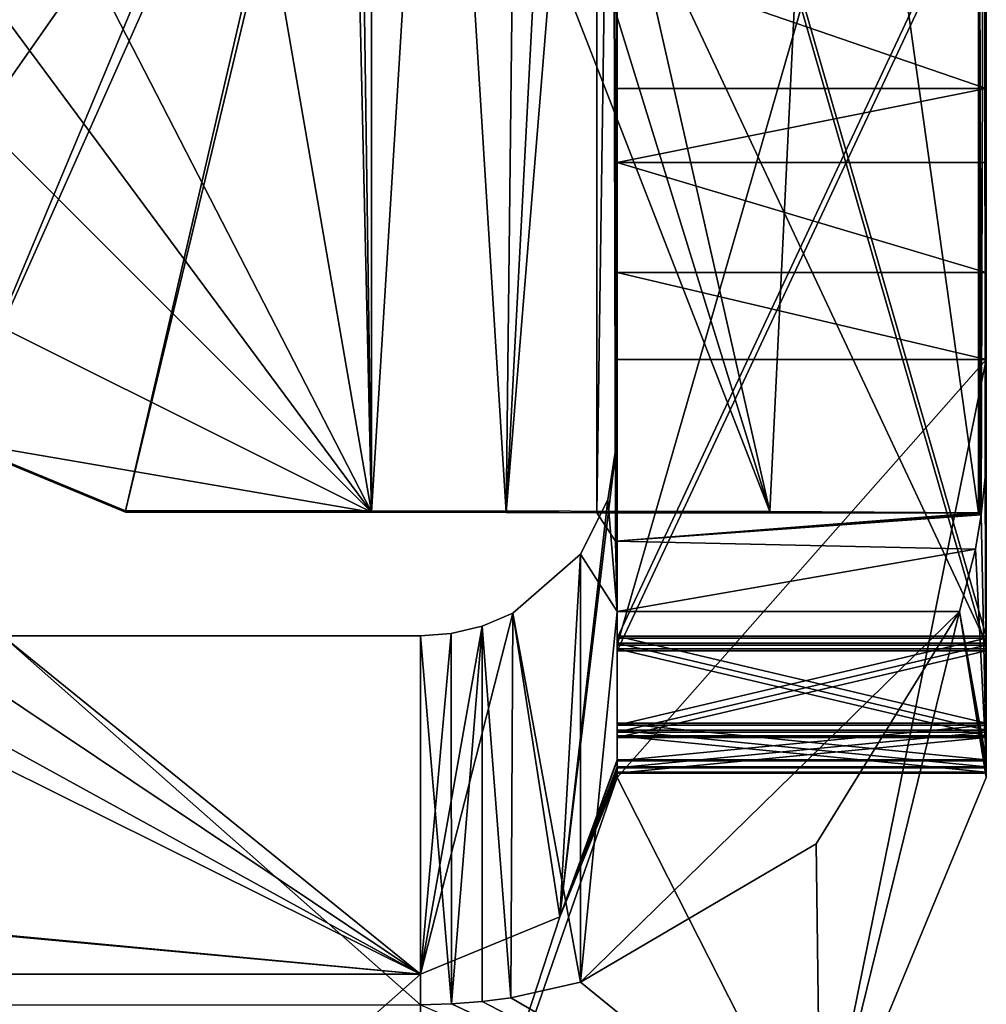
# Model space of a CAD drawing. Header units: millimetres. Extents: x -253 to 253, y -26 to 186.
# Tile 74 of 86: x 245.07 to 249, y -3.72 to 0.29. Entities that reach past the tile are written whole.
import ezdxf

# ---------------------------------------------------------------- set-up
doc = ezdxf.new("R2010")
doc.units = ezdxf.units.MM
doc.header["$LTSCALE"] = 52.148148
for name, color, linetype in [('1026', 7, 'CONTINUOUS'), ('1027', 7, 'CONTINUOUS'), ('1028', 7, 'CONTINUOUS'), ('1029', 7, 'CONTINUOUS'), ('1030', 7, 'CONTINUOUS'), ('1033', 7, 'CONTINUOUS'), ('1037', 7, 'CONTINUOUS'), ('726', 7, 'CONTINUOUS'), ('727', 7, 'CONTINUOUS'), ('728', 7, 'CONTINUOUS'), ('729', 7, 'CONTINUOUS'), ('730', 7, 'CONTINUOUS'), ('731', 7, 'CONTINUOUS'), ('732', 7, 'CONTINUOUS'), ('733', 7, 'CONTINUOUS'), ('734', 7, 'CONTINUOUS'), ('738', 7, 'CONTINUOUS'), ('739', 7, 'CONTINUOUS'), ('740', 7, 'CONTINUOUS'), ('741', 7, 'CONTINUOUS'), ('742', 7, 'CONTINUOUS'), ('892', 7, 'CONTINUOUS'), ('928', 7, 'CONTINUOUS'), ('930', 7, 'CONTINUOUS'), ('931', 7, 'CONTINUOUS'), ('933', 7, 'CONTINUOUS'), ('934', 7, 'CONTINUOUS'), ('935', 7, 'CONTINUOUS'), ('936', 7, 'CONTINUOUS'), ('937', 7, 'CONTINUOUS'), ('939', 7, 'CONTINUOUS'), ('940', 7, 'CONTINUOUS'), ('941', 7, 'CONTINUOUS'), ('942', 7, 'CONTINUOUS'), ('943', 7, 'CONTINUOUS'), ('944', 7, 'CONTINUOUS'), ('946', 7, 'CONTINUOUS'), ('948', 7, 'CONTINUOUS'), ('950', 7, 'CONTINUOUS'), ('952', 7, 'CONTINUOUS')]:
    doc.layers.add(name, color=color, linetype=linetype)

msp = doc.modelspace()

# ---------------------------------------------------------------- linework, layer by layer
at = {"layer": '1026', "linetype": 'Continuous'}
for points in [[(247.4165, -1.7179, -19.3992), (247.4927, -1.8331, -19.6784), (248.9678, -1.7179, -19.3992), (247.4165, -1.7179, -19.3992)], [(247.4927, -1.8331, -19.6784), (248.9739, -1.72, -19.4389), (248.9678, -1.7179, -19.3992), (247.4927, -1.8331, -19.6784)], [(247.4927, -1.8331, -19.6784), (248.9793, -1.7261, -19.4781), (248.9739, -1.72, -19.4389), (247.4927, -1.8331, -19.6784)], [(248.9563, -1.8651, -19.7076), (248.9793, -1.7261, -19.4781), (247.4927, -1.8331, -19.6784), (248.9563, -1.8651, -19.7076)], [(248.9563, -1.8651, -19.7076), (247.4927, -1.8331, -19.6784), (247.5, -2.1195, -19.7975), (248.9563, -1.8651, -19.7076)], [(248.8909, -2.1195, -19.7975), (248.9563, -1.8651, -19.7076), (247.5, -2.1195, -19.7975), (248.8909, -2.1195, -19.7975)]]:
    msp.add_3dface(points, dxfattribs=at)
at = {"layer": '1027', "linetype": 'Continuous'}
for points in [[(247.5, -1.4195, -19.8004), (247.4616, -1.6644, -19.7994), (247.5, -2.1195, -19.7975), (247.5, -1.4195, -19.8004)], [(247.4616, -1.6644, -19.7994), (247.3501, -1.8858, -19.7985), (247.5, -2.1195, -19.7975), (247.4616, -1.6644, -19.7994)], [(247.3501, -1.8858, -19.7985), (247.35, -3.6257, -19.7914), (247.5, -2.1195, -19.7975), (247.3501, -1.8858, -19.7985)], [(247.35, -3.6257, -19.7914), (248.3077, -3.0642, -19.7937), (248.8909, -2.1195, -19.7975), (247.35, -3.6257, -19.7914)], [(247.35, -3.6257, -19.7914), (248.8909, -2.1195, -19.7975), (247.5, -2.1195, -19.7975), (247.35, -3.6257, -19.7914)]]:
    msp.add_3dface(points, dxfattribs=at)
at = {"layer": '1028', "linetype": 'Continuous'}
for points in [[(247.35, -3.6257, -19.7914), (247.3501, -1.8858, -19.7985), (247.075, -2.1257, -19.688), (247.35, -3.6257, -19.7914)], [(246.95, -2.178, -19.3973), (247.0675, -3.6895, -19.6743), (247.075, -2.1257, -19.688), (246.95, -2.178, -19.3973)], [(247.0675, -3.6895, -19.6743), (247.35, -3.6257, -19.7914), (247.075, -2.1257, -19.688), (247.0675, -3.6895, -19.6743)], [(246.95, -3.7042, -19.3911), (247.0675, -3.6895, -19.6743), (246.95, -2.178, -19.3973), (246.95, -3.7042, -19.3911)]]:
    msp.add_3dface(points, dxfattribs=at)
at = {"layer": '1029', "linetype": 'Continuous'}
for points in [[(246.5, -1.7154, -18.7992), (246.5, -1.7094, -17.2992), (245.5, -1.7094, -17.2992), (246.5, -1.7154, -18.7992)], [(245.5, -1.7154, -18.7992), (246.5, -1.7154, -18.7992), (245.5, -1.7094, -17.2992), (245.5, -1.7154, -18.7992)], [(246.5, -1.7154, -18.7992), (247.0477, -1.7161, -18.9625), (246.5, -1.7094, -17.2992), (246.5, -1.7154, -18.7992)], [(247.0477, -1.7161, -18.9625), (247.4165, -1.7179, -19.3992), (246.5, -1.7094, -17.2992), (247.0477, -1.7161, -18.9625)], [(247.4165, -1.7179, -19.3992), (248.1202, -1.7118, -17.8953), (246.5, -1.7094, -17.2992), (247.4165, -1.7179, -19.3992)], [(247.4165, -1.7179, -19.3992), (248.9678, -1.7179, -19.3992), (248.1202, -1.7118, -17.8953), (247.4165, -1.7179, -19.3992)]]:
    msp.add_3dface(points, dxfattribs=at)
at = {"layer": '1030', "linetype": 'Continuous'}
for points in [[(246.5, 2.4451, -18.8161), (246.5, -1.7154, -18.7992), (246.4444, 2.3299, -18.8156), (246.5, 2.4451, -18.8161)], [(246.4444, 2.3299, -18.8156), (246.5, -1.7154, -18.7992), (246.4107, 2.2066, -18.8151), (246.4444, 2.3299, -18.8156)], [(246.4107, 2.2066, -18.8151), (246.5, -1.7154, -18.7992), (245.9653, 1.3794, -18.8117), (246.4107, 2.2066, -18.8151)], [(245.9653, 1.3794, -18.8117), (246.5, -1.7154, -18.7992), (245.1153, 0.9794, -18.8101), (245.9653, 1.3794, -18.8117)], [(245.1153, 0.9794, -18.8101), (246.5, -1.7154, -18.7992), (244.6759, 0.7486, -18.8092), (245.1153, 0.9794, -18.8101)], [(244.6759, 0.7486, -18.8092), (246.5, -1.7154, -18.7992), (244.5, 0.2845, -18.8073), (244.6759, 0.7486, -18.8092)], [(244.5, 0.2845, -18.8073), (246.5, -1.7154, -18.7992), (244.5, -0.7155, -18.8032), (244.5, 0.2845, -18.8073)], [(244.5, -0.7155, -18.8032), (246.5, -1.7154, -18.7992), (244.7929, -1.4226, -18.8004), (244.5, -0.7155, -18.8032)], [(246.5, -1.7154, -18.7992), (245.5, -1.7154, -18.7992), (244.7929, -1.4226, -18.8004), (246.5, -1.7154, -18.7992)]]:
    msp.add_3dface(points, dxfattribs=at)
at = {"layer": '1033', "linetype": 'Continuous'}
for points in [[(246.5, -1.7094, -17.2992), (246.5, 2.4512, -17.3161), (245.5, -1.7094, -17.2992), (246.5, -1.7094, -17.2992)], [(245.5, -1.7094, -17.2992), (246.5, 2.4512, -17.3161), (246.4107, 2.2127, -17.3151), (245.5, -1.7094, -17.2992)], [(245.5, -1.7094, -17.2992), (246.4107, 2.2127, -17.3151), (244.7929, -1.4165, -17.3004), (245.5, -1.7094, -17.2992)], [(246.4107, 2.2127, -17.3151), (245.9653, 1.3855, -17.3118), (244.7929, -1.4165, -17.3004), (246.4107, 2.2127, -17.3151)], [(245.9653, 1.3855, -17.3118), (244.5, 0.2906, -17.3073), (244.5, -0.7094, -17.3032), (245.9653, 1.3855, -17.3118)], [(244.7929, -1.4165, -17.3004), (245.9653, 1.3855, -17.3118), (244.5, -0.7094, -17.3032), (244.7929, -1.4165, -17.3004)]]:
    msp.add_3dface(points, dxfattribs=at)
at = {"layer": '1037', "linetype": 'Continuous'}
for points in [[(245.5, -1.7154, -18.7992), (245.5, -1.7094, -17.2992), (244.7929, -1.4165, -17.3004), (245.5, -1.7154, -18.7992)], [(244.7929, -1.4226, -18.8004), (245.5, -1.7154, -18.7992), (244.7929, -1.4165, -17.3004), (244.7929, -1.4226, -18.8004)]]:
    msp.add_3dface(points, dxfattribs=at)
at = {"layer": '726', "linetype": 'Continuous'}
for points in [[(249, -1.0942, -358.2045), (248.3263, -4.4205, -358.191), (247.5, -2.7942, -358.1976), (249, -1.0942, -358.2045)], [(247.5, -1.0942, -358.2045), (249, -1.0942, -358.2045), (247.5, -2.7942, -358.1976), (247.5, -1.0942, -358.2045)], [(249, -2.7942, -358.1976), (248.3263, -4.4205, -358.191), (249, -1.0942, -358.2045), (249, -2.7942, -358.1976)], [(248.3263, -4.4205, -358.191), (246.7, -5.0942, -358.1882), (247.5, -2.7942, -358.1976), (248.3263, -4.4205, -358.191)], [(247.5, -2.7942, -358.1976), (246.7, -5.0942, -358.1882), (247.2657, -3.3599, -358.1953), (247.5, -2.7942, -358.1976)], [(247.2657, -3.3599, -358.1953), (246.7, -5.0942, -358.1882), (246.7, -3.5942, -358.1943), (247.2657, -3.3599, -358.1953)], [(246.7, -5.0942, -358.1882), (245, -5.0942, -358.1882), (246.7, -3.5942, -358.1943), (246.7, -5.0942, -358.1882)], [(245, -5.0942, -358.1882), (245, -3.5942, -358.1943), (246.7, -3.5942, -358.1943), (245, -5.0942, -358.1882)]]:
    msp.add_3dface(points, dxfattribs=at)
at = {"layer": '727', "linetype": 'Continuous'}
for points in [[(249, -1.4195, -19.8004), (248.9948, -1.5733, -19.6387), (249, -2.7215, -340.2977), (249, -1.4195, -19.8004)], [(248.9948, -1.5733, -19.6387), (248.9793, -1.7261, -19.4781), (249, -2.7215, -340.2977), (248.9948, -1.5733, -19.6387)], [(248.9793, -1.7261, -19.4781), (248.9563, -1.8651, -19.7076), (249, -2.7215, -340.2977), (248.9793, -1.7261, -19.4781)], [(248.9563, -1.8651, -19.7076), (248.8909, -2.1195, -19.7975), (249, -2.7215, -340.2977), (248.9563, -1.8651, -19.7076)], [(248.3077, -3.0642, -19.7937), (248.3263, -4.4205, -358.191), (248.8909, -2.1195, -19.7975), (248.3077, -3.0642, -19.7937)], [(248.3263, -4.4205, -358.191), (249, -2.7942, -358.1976), (248.8909, -2.1195, -19.7975), (248.3263, -4.4205, -358.191)], [(249, -2.7942, -358.1976), (249, -2.7763, -353.7976), (248.8909, -2.1195, -19.7975), (249, -2.7942, -358.1976)], [(249, -2.7763, -353.7976), (249, -2.7723, -352.7976), (248.8909, -2.1195, -19.7975), (249, -2.7763, -353.7976)], [(249, -2.7723, -352.7976), (249, -2.754, -348.2977), (248.8909, -2.1195, -19.7975), (249, -2.7723, -352.7976)], [(249, -2.754, -348.2977), (249, -2.7499, -347.2977), (248.8909, -2.1195, -19.7975), (249, -2.754, -348.2977)], [(249, -2.7256, -341.2977), (249, -2.7215, -340.2977), (248.8909, -2.1195, -19.7975), (249, -2.7256, -341.2977)], [(249, -2.7499, -347.2977), (249, -2.7256, -341.2977), (248.8909, -2.1195, -19.7975), (249, -2.7499, -347.2977)], [(247.35, -3.6257, -19.7914), (248.3263, -4.4205, -358.191), (248.3077, -3.0642, -19.7937), (247.35, -3.6257, -19.7914)], [(247.0675, -3.6895, -19.6743), (248.3263, -4.4205, -358.191), (247.35, -3.6257, -19.7914), (247.0675, -3.6895, -19.6743)], [(246.7, -3.7179, -19.391), (248.3263, -4.4205, -358.191), (246.8252, -3.7145, -19.3911), (246.7, -3.7179, -19.391)], [(246.8252, -3.7145, -19.3911), (248.3263, -4.4205, -358.191), (246.95, -3.7042, -19.3911), (246.8252, -3.7145, -19.3911)], [(246.95, -3.7042, -19.3911), (248.3263, -4.4205, -358.191), (247.0675, -3.6895, -19.6743), (246.95, -3.7042, -19.3911)]]:
    msp.add_3dface(points, dxfattribs=at)
at = {"layer": '728', "linetype": 'Continuous'}
for points in [[(246.825, -2.2081, -19.3972), (246.8252, -3.7145, -19.3911), (246.95, -2.178, -19.3973), (246.825, -2.2081, -19.3972)], [(246.8252, -3.7145, -19.3911), (246.95, -3.7042, -19.3911), (246.95, -2.178, -19.3973), (246.8252, -3.7145, -19.3911)], [(245, -3.7179, -19.391), (246.7, -3.7179, -19.391), (245, -2.2179, -19.3971), (245, -3.7179, -19.391)], [(246.7, -3.7179, -19.391), (246.7, -2.2179, -19.3971), (245, -2.2179, -19.3971), (246.7, -3.7179, -19.391)], [(246.7, -2.2179, -19.3971), (246.8252, -3.7145, -19.3911), (246.825, -2.2081, -19.3972), (246.7, -2.2179, -19.3971)], [(246.7, -3.7179, -19.391), (246.8252, -3.7145, -19.3911), (246.7, -2.2179, -19.3971), (246.7, -3.7179, -19.391)]]:
    msp.add_3dface(points, dxfattribs=at)
at = {"layer": '729', "linetype": 'Continuous'}
for points in [[(247.5, -2.7215, -340.2977), (247.2657, -3.3599, -358.1953), (247.5, -1.4195, -19.8004), (247.5, -2.7215, -340.2977)], [(247.5, -1.4195, -19.8004), (247.2657, -3.3599, -358.1953), (247.4616, -1.6644, -19.7994), (247.5, -1.4195, -19.8004)], [(247.4616, -1.6644, -19.7994), (247.2657, -3.3599, -358.1953), (247.3501, -1.8858, -19.7985), (247.4616, -1.6644, -19.7994)], [(247.3501, -1.8858, -19.7985), (247.2657, -3.3599, -358.1953), (247.075, -2.1257, -19.688), (247.3501, -1.8858, -19.7985)], [(247.2657, -3.3599, -358.1953), (246.7, -3.5942, -358.1943), (247.075, -2.1257, -19.688), (247.2657, -3.3599, -358.1953)], [(246.7, -3.5942, -358.1943), (246.95, -2.178, -19.3973), (247.075, -2.1257, -19.688), (246.7, -3.5942, -358.1943)], [(246.7, -3.5942, -358.1943), (246.825, -2.2081, -19.3972), (246.95, -2.178, -19.3973), (246.7, -3.5942, -358.1943)], [(246.7, -3.5942, -358.1943), (246.7, -2.2179, -19.3971), (246.825, -2.2081, -19.3972), (246.7, -3.5942, -358.1943)], [(247.5, -2.7256, -341.2977), (247.2657, -3.3599, -358.1953), (247.5, -2.7215, -340.2977), (247.5, -2.7256, -341.2977)], [(247.5, -2.7499, -347.2977), (247.2657, -3.3599, -358.1953), (247.5, -2.7256, -341.2977), (247.5, -2.7499, -347.2977)], [(247.5, -2.754, -348.2977), (247.2657, -3.3599, -358.1953), (247.5, -2.7499, -347.2977), (247.5, -2.754, -348.2977)], [(247.5, -2.7723, -352.7976), (247.2657, -3.3599, -358.1953), (247.5, -2.754, -348.2977), (247.5, -2.7723, -352.7976)], [(247.5, -2.7763, -353.7976), (247.2657, -3.3599, -358.1953), (247.5, -2.7723, -352.7976), (247.5, -2.7763, -353.7976)], [(247.5, -2.7942, -358.1976), (247.2657, -3.3599, -358.1953), (247.5, -2.7763, -353.7976), (247.5, -2.7942, -358.1976)]]:
    msp.add_3dface(points, dxfattribs=at)
at = {"layer": '730', "linetype": 'Continuous'}
for points in [[(247.5, 0.5244, -357.9554), (247.5, 0.0074, -357.809), (247.5, 1.4196, -354.8147), (247.5, 0.5244, -357.9554)], [(247.5, 1.4196, -354.8147), (247.5, 0.0074, -357.809), (247.5, -2.2784, -354.2997), (247.5, 1.4196, -354.8147)], [(247.5, 1.2745, -354.4606), (247.5, 1.4196, -354.8147), (247.5, -2.2784, -354.2997), (247.5, 1.2745, -354.4606)], [(247.5, 0.9216, -354.3127), (247.5, 1.2745, -354.4606), (247.5, -2.2784, -354.2997), (247.5, 0.9216, -354.3127)], [(247.5, 0.0074, -357.809), (247.5, -0.2926, -357.8077), (247.5, -2.6313, -354.1518), (247.5, 0.0074, -357.809)], [(247.5, -2.2784, -354.2997), (247.5, 0.0074, -357.809), (247.5, -2.6313, -354.1518), (247.5, -2.2784, -354.2997)], [(247.5, -0.2926, -357.8077), (247.5, -0.7402, -357.9115), (247.5, -2.6313, -354.1518), (247.5, -0.2926, -357.8077)], [(247.5, -0.7402, -357.9115), (247.5, -1.0942, -358.2045), (247.5, -2.6313, -354.1518), (247.5, -0.7402, -357.9115)], [(247.5, -1.0942, -358.2045), (247.5, -2.7942, -358.1976), (247.5, -2.7763, -353.7976), (247.5, -1.0942, -358.2045)], [(247.5, -1.0942, -358.2045), (247.5, -2.7763, -353.7976), (247.5, -2.6313, -354.1518), (247.5, -1.0942, -358.2045)]]:
    msp.add_3dface(points, dxfattribs=at)
at = {"layer": '731', "linetype": 'Continuous'}
for points in [[(247.5, -0.7402, -357.9115), (247.5, -0.2926, -357.8077), (249, -0.7402, -357.9115), (247.5, -0.7402, -357.9115)], [(249, -0.7402, -357.9115), (247.5, -0.2926, -357.8077), (249, -0.2926, -357.8077), (249, -0.7402, -357.9115)], [(249, -1.0942, -358.2045), (247.5, -1.0942, -358.2045), (247.5, -0.7402, -357.9115), (249, -1.0942, -358.2045)], [(249, -1.0942, -358.2045), (247.5, -0.7402, -357.9115), (249, -0.7402, -357.9115), (249, -1.0942, -358.2045)]]:
    msp.add_3dface(points, dxfattribs=at)
at = {"layer": '732', "linetype": 'Continuous'}
for points in [[(249, -2.7942, -358.1976), (249, -0.2926, -357.8077), (249, 1.4196, -354.8147), (249, -2.7942, -358.1976)], [(249, 1.2745, -354.4606), (249, -2.7942, -358.1976), (249, 1.4196, -354.8147), (249, 1.2745, -354.4606)], [(249, 1.4196, -354.8147), (249, -0.2926, -357.8077), (249, 0.0074, -357.809), (249, 1.4196, -354.8147)], [(249, 0.5244, -357.9554), (249, 1.4196, -354.8147), (249, 0.0074, -357.809), (249, 0.5244, -357.9554)], [(249, 0.9216, -354.3127), (249, -2.7942, -358.1976), (249, 1.2745, -354.4606), (249, 0.9216, -354.3127)], [(249, -2.2784, -354.2997), (249, -2.7942, -358.1976), (249, 0.9216, -354.3127), (249, -2.2784, -354.2997)], [(249, -2.7942, -358.1976), (249, -0.7402, -357.9115), (249, -0.2926, -357.8077), (249, -2.7942, -358.1976)], [(249, -2.7942, -358.1976), (249, -1.0942, -358.2045), (249, -0.7402, -357.9115), (249, -2.7942, -358.1976)], [(249, -2.6313, -354.1518), (249, -2.7942, -358.1976), (249, -2.2784, -354.2997), (249, -2.6313, -354.1518)], [(249, -2.7763, -353.7976), (249, -2.7942, -358.1976), (249, -2.6313, -354.1518), (249, -2.7763, -353.7976)]]:
    msp.add_3dface(points, dxfattribs=at)
at = {"layer": '733', "linetype": 'Continuous'}
for points in [[(247.5, -2.2784, -354.2997), (247.5, -2.6313, -354.1518), (249, -2.2784, -354.2997), (247.5, -2.2784, -354.2997)], [(247.5, -2.6313, -354.1518), (249, -2.6313, -354.1518), (249, -2.2784, -354.2997), (247.5, -2.6313, -354.1518)], [(247.5, -2.7763, -353.7976), (249, -2.7763, -353.7976), (249, -2.6313, -354.1518), (247.5, -2.7763, -353.7976)], [(247.5, -2.6313, -354.1518), (247.5, -2.7763, -353.7976), (249, -2.6313, -354.1518), (247.5, -2.6313, -354.1518)]]:
    msp.add_3dface(points, dxfattribs=at)
at = {"layer": '734', "linetype": 'Continuous'}
for points in [[(247.5, 0.9216, -354.3127), (247.5, -2.2784, -354.2997), (249, 0.9216, -354.3127), (247.5, 0.9216, -354.3127)], [(247.5, -2.2784, -354.2997), (249, -2.2784, -354.2997), (249, 0.9216, -354.3127), (247.5, -2.2784, -354.2997)]]:
    msp.add_3dface(points, dxfattribs=at)
at = {"layer": '738', "linetype": 'Continuous'}
for points in [[(247.5, 0.0074, -357.809), (247.5, 0.5244, -357.9554), (249, 0.0074, -357.809), (247.5, 0.0074, -357.809)], [(247.5, 0.5244, -357.9554), (249, 0.5244, -357.9554), (249, 0.0074, -357.809), (247.5, 0.5244, -357.9554)]]:
    msp.add_3dface(points, dxfattribs=at)
at = {"layer": '739', "linetype": 'Continuous'}
for points in [[(247.5, -0.2926, -357.8077), (247.5, 0.0074, -357.809), (249, 0.0074, -357.809), (247.5, -0.2926, -357.8077)], [(249, -0.2926, -357.8077), (247.5, -0.2926, -357.8077), (249, 0.0074, -357.809), (249, -0.2926, -357.8077)]]:
    msp.add_3dface(points, dxfattribs=at)
at = {"layer": '740', "linetype": 'Continuous'}
for points in [[(249, -2.7723, -352.7976), (249, -2.7763, -353.7976), (247.5, -2.7763, -353.7976), (249, -2.7723, -352.7976)], [(249, -2.7723, -352.7976), (247.5, -2.7763, -353.7976), (247.5, -2.7723, -352.7976), (249, -2.7723, -352.7976)]]:
    msp.add_3dface(points, dxfattribs=at)
at = {"layer": '741', "linetype": 'Continuous'}
for points in [[(249, -2.2703, -352.2997), (249, -2.6244, -352.4447), (247.5, -2.2703, -352.2997), (249, -2.2703, -352.2997)], [(247.5, -2.2703, -352.2997), (249, -2.6244, -352.4447), (247.5, -2.6244, -352.4447), (247.5, -2.2703, -352.2997)], [(249, -2.7723, -352.7976), (247.5, -2.7723, -352.7976), (247.5, -2.6244, -352.4447), (249, -2.7723, -352.7976)], [(249, -2.6244, -352.4447), (249, -2.7723, -352.7976), (247.5, -2.6244, -352.4447), (249, -2.6244, -352.4447)]]:
    msp.add_3dface(points, dxfattribs=at)
at = {"layer": '742', "linetype": 'Continuous'}
for points in [[(247.5, 2.9439, -348.8208), (247.5, -2.2703, -352.2997), (247.5, -2.256, -348.7997), (247.5, 2.9439, -348.8208)], [(247.5, -2.2703, -352.2997), (247.5, 2.9439, -348.8208), (247.5, 2.9297, -352.3208), (247.5, -2.2703, -352.2997)], [(247.5, -2.2703, -352.2997), (247.5, -2.6244, -352.4447), (247.5, -2.256, -348.7997), (247.5, -2.2703, -352.2997)], [(247.5, -2.256, -348.7997), (247.5, -2.6244, -352.4447), (247.5, -2.609, -348.6518), (247.5, -2.256, -348.7997)], [(247.5, -2.7723, -352.7976), (247.5, -2.754, -348.2977), (247.5, -2.609, -348.6518), (247.5, -2.7723, -352.7976)], [(247.5, -2.6244, -352.4447), (247.5, -2.7723, -352.7976), (247.5, -2.609, -348.6518), (247.5, -2.6244, -352.4447)]]:
    msp.add_3dface(points, dxfattribs=at)
at = {"layer": '892', "linetype": 'Continuous'}
for points in [[(246.7, -3.5942, -358.1943), (244.2, -3.5926, -357.7943), (231.8, -2.2195, -19.7971), (246.7, -3.5942, -358.1943)], [(246.7, -3.5942, -358.1943), (231.8, -2.2195, -19.7971), (232.1, -2.2195, -19.7971), (246.7, -3.5942, -358.1943)], [(246.7, -3.5942, -358.1943), (232.1, -2.2195, -19.7971), (243.9321, -2.2195, -19.7971), (246.7, -3.5942, -358.1943)], [(244.2, -2.2195, -19.7971), (246.7, -3.5942, -358.1943), (243.9321, -2.2195, -19.7971), (244.2, -2.2195, -19.7971)], [(244.6472, -2.2191, -19.6915), (246.7, -3.5942, -358.1943), (244.2, -2.2195, -19.7971), (244.6472, -2.2191, -19.6915)], [(245, -2.2179, -19.3971), (246.7, -3.5942, -358.1943), (244.6472, -2.2191, -19.6915), (245, -2.2179, -19.3971)], [(246.7, -2.2179, -19.3971), (246.7, -3.5942, -358.1943), (245, -2.2179, -19.3971), (246.7, -2.2179, -19.3971)], [(244.6472, -3.593, -357.8999), (244.2, -3.5926, -357.7943), (246.7, -3.5942, -358.1943), (244.6472, -3.593, -357.8999)], [(245, -3.5942, -358.1943), (244.6472, -3.593, -357.8999), (246.7, -3.5942, -358.1943), (245, -3.5942, -358.1943)]]:
    msp.add_3dface(points, dxfattribs=at)
at = {"layer": '928', "linetype": 'Continuous'}
for points in [[(247.4815, 2.8399, -19.6262), (247.4991, 3, -19.7752), (247.4927, -1.8331, -19.6784), (247.4815, 2.8399, -19.6262)], [(247.5, 3, -19.8183), (247.5, -1.4195, -19.8004), (247.4927, -1.8331, -19.6784), (247.5, 3, -19.8183)], [(247.4998, 3, -19.7968), (247.5, 3, -19.8183), (247.4927, -1.8331, -19.6784), (247.4998, 3, -19.7968)], [(247.4991, 3, -19.7752), (247.4998, 3, -19.7968), (247.4927, -1.8331, -19.6784), (247.4991, 3, -19.7752)], [(247.4165, 2.7821, -19.4174), (247.4815, 2.8399, -19.6262), (247.4165, -1.7179, -19.3992), (247.4165, 2.7821, -19.4174)], [(247.4165, -1.7179, -19.3992), (247.4815, 2.8399, -19.6262), (247.4927, -1.8331, -19.6784), (247.4165, -1.7179, -19.3992)], [(246.7729, 2.7032, -18.8551), (247.1, 2.7837, -19.0175), (247.0477, -1.7161, -18.9625), (246.7729, 2.7032, -18.8551)], [(247.1, 2.7837, -19.0175), (247.2842, 2.783, -19.1969), (247.0477, -1.7161, -18.9625), (247.1, 2.7837, -19.0175)], [(247.2842, 2.783, -19.1969), (247.4165, 2.7821, -19.4174), (247.0477, -1.7161, -18.9625), (247.2842, 2.783, -19.1969)], [(247.0477, -1.7161, -18.9625), (247.4165, 2.7821, -19.4174), (247.4165, -1.7179, -19.3992), (247.0477, -1.7161, -18.9625)], [(246.5, 2.4451, -18.8161), (246.7729, 2.7032, -18.8551), (246.5, -1.7154, -18.7992), (246.5, 2.4451, -18.8161)], [(246.5, -1.7154, -18.7992), (246.7729, 2.7032, -18.8551), (247.0477, -1.7161, -18.9625), (246.5, -1.7154, -18.7992)], [(247.4927, -1.8331, -19.6784), (247.5, -1.4195, -19.8004), (247.5, -2.1195, -19.7975), (247.4927, -1.8331, -19.6784)]]:
    msp.add_3dface(points, dxfattribs=at)
at = {"layer": '930', "linetype": 'Continuous'}
for points in [[(248.9948, -1.5733, -19.6387), (248.9996, 3, -19.7752), (248.9927, 2.8401, -19.6266), (248.9948, -1.5733, -19.6387)], [(248.9948, -1.5733, -19.6387), (249, -1.4195, -19.8004), (248.9996, 3, -19.7752), (248.9948, -1.5733, -19.6387)], [(249, -1.4195, -19.8004), (248.9999, 3, -19.7968), (248.9996, 3, -19.7752), (249, -1.4195, -19.8004)], [(249, -1.4195, -19.8004), (249, 3, -19.8183), (248.9999, 3, -19.7968), (249, -1.4195, -19.8004)], [(248.9793, -1.7261, -19.4781), (248.9927, 2.8401, -19.6266), (248.9678, 2.7821, -19.4174), (248.9793, -1.7261, -19.4781)], [(248.9793, -1.7261, -19.4781), (248.9948, -1.5733, -19.6387), (248.9927, 2.8401, -19.6266), (248.9793, -1.7261, -19.4781)], [(246.7575, 2.701, -17.3304), (248.1202, -1.7118, -17.8953), (247.1, 2.7903, -17.3905), (246.7575, 2.701, -17.3304)], [(247.1, 2.7903, -17.3905), (248.1202, -1.7118, -17.8953), (248.3385, 2.7873, -18.1233), (247.1, 2.7903, -17.3905)], [(248.1202, -1.7118, -17.8953), (248.9678, -1.7179, -19.3992), (248.3385, 2.7873, -18.1233), (248.1202, -1.7118, -17.8953)], [(248.9678, -1.7179, -19.3992), (248.9678, 2.7821, -19.4174), (248.3385, 2.7873, -18.1233), (248.9678, -1.7179, -19.3992)], [(248.9793, -1.7261, -19.4781), (248.9678, 2.7821, -19.4174), (248.9739, -1.72, -19.4389), (248.9793, -1.7261, -19.4781)], [(248.9739, -1.72, -19.4389), (248.9678, 2.7821, -19.4174), (248.9678, -1.7179, -19.3992), (248.9739, -1.72, -19.4389)], [(246.5, 2.4512, -17.3161), (248.1202, -1.7118, -17.8953), (246.7575, 2.701, -17.3304), (246.5, 2.4512, -17.3161)], [(246.5, -1.7094, -17.2992), (248.1202, -1.7118, -17.8953), (246.5, 2.4512, -17.3161), (246.5, -1.7094, -17.2992)]]:
    msp.add_3dface(points, dxfattribs=at)
at = {"layer": '931', "linetype": 'Continuous'}
for points in [[(249, -1.4195, -19.8004), (249, -2.7215, -340.2977), (249, 3, -19.8183), (249, -1.4195, -19.8004)], [(249, 3, -120.2807), (249, -2.7215, -340.2977), (249, -2.5736, -339.9448), (249, 3, -120.2807)], [(249, -2.7215, -340.2977), (249, 3, -120.2807), (249, 2.8465, -120.2801), (249, -2.7215, -340.2977)], [(249, 3, -19.8183), (249, -2.7215, -340.2977), (249, 1.958, -99.1994), (249, 3, -19.8183)], [(249, 2.9805, -339.8209), (249, 3, -120.2807), (249, -2.2195, -339.7998), (249, 2.9805, -339.8209)], [(249, -2.2195, -339.7998), (249, 3, -120.2807), (249, -2.5736, -339.9448), (249, -2.2195, -339.7998)], [(249, 2.4102, -120.2559), (249, -2.7215, -340.2977), (249, 2.8465, -120.2801), (249, 2.4102, -120.2559)], [(249, 2.0783, -120.1463), (249, -2.7215, -340.2977), (249, 2.4102, -120.2559), (249, 2.0783, -120.1463)], [(249, 1.7983, -119.5763), (249, -2.7215, -340.2977), (249, 2.0783, -120.1463), (249, 1.7983, -119.5763)], [(249, 1.958, -99.1994), (249, -2.7215, -340.2977), (249, 1.9522, -100.6224), (249, 1.958, -99.1994)], [(249, 1.9522, -100.6224), (249, -2.7215, -340.2977), (249, 1.9502, -101.1224), (249, 1.9522, -100.6224)], [(249, 1.9502, -101.1224), (249, -2.7215, -340.2977), (249, 1.8505, -106.7266), (249, 1.9502, -101.1224)], [(249, 1.8505, -106.7266), (249, -2.7215, -340.2977), (249, 1.9143, -109.9589), (249, 1.8505, -106.7266)], [(249, 1.9143, -109.9589), (249, -2.7215, -340.2977), (249, 1.9141, -109.9974), (249, 1.9143, -109.9589)], [(249, 1.9141, -109.9974), (249, -2.7215, -340.2977), (249, 1.9067, -111.8135), (249, 1.9141, -109.9974)], [(249, 1.9067, -111.8135), (249, -2.7215, -340.2977), (249, 1.9066, -111.8519), (249, 1.9067, -111.8135)], [(249, 1.9066, -111.8519), (249, -2.7215, -340.2977), (249, 1.8064, -117.5763), (249, 1.9066, -111.8519)], [(249, 1.8064, -117.5763), (249, -2.7215, -340.2977), (249, 1.7983, -119.5763), (249, 1.8064, -117.5763)]]:
    msp.add_3dface(points, dxfattribs=at)
at = {"layer": '933', "linetype": 'Continuous'}
for points in [[(247.5, -1.4195, -19.8004), (247.5, 3, -19.8183), (247.5, 3, -339.8214), (247.5, -1.4195, -19.8004)], [(247.5, -1.4195, -19.8004), (247.5, 3, -339.8214), (247.5, 2.9805, -339.8209), (247.5, -1.4195, -19.8004)], [(247.5, -1.4195, -19.8004), (247.5, 2.9805, -339.8209), (247.5, -2.2195, -339.7998), (247.5, -1.4195, -19.8004)], [(247.5, -2.7215, -340.2977), (247.5, -1.4195, -19.8004), (247.5, -2.5736, -339.9448), (247.5, -2.7215, -340.2977)], [(247.5, -2.5736, -339.9448), (247.5, -1.4195, -19.8004), (247.5, -2.2195, -339.7998), (247.5, -2.5736, -339.9448)]]:
    msp.add_3dface(points, dxfattribs=at)
at = {"layer": '934', "linetype": 'Continuous'}
for points in [[(249, -2.2195, -339.7998), (249, -2.5736, -339.9448), (247.5, -2.2195, -339.7998), (249, -2.2195, -339.7998)], [(249, -2.5736, -339.9448), (247.5, -2.5736, -339.9448), (247.5, -2.2195, -339.7998), (249, -2.5736, -339.9448)], [(249, -2.7215, -340.2977), (247.5, -2.7215, -340.2977), (247.5, -2.5736, -339.9448), (249, -2.7215, -340.2977)], [(249, -2.5736, -339.9448), (249, -2.7215, -340.2977), (247.5, -2.5736, -339.9448), (249, -2.5736, -339.9448)]]:
    msp.add_3dface(points, dxfattribs=at)
at = {"layer": '935', "linetype": 'Continuous'}
for points in [[(249, -2.7215, -340.2977), (249, -2.7256, -341.2977), (247.5, -2.7256, -341.2977), (249, -2.7215, -340.2977)], [(249, -2.7215, -340.2977), (247.5, -2.7256, -341.2977), (247.5, -2.7215, -340.2977), (249, -2.7215, -340.2977)]]:
    msp.add_3dface(points, dxfattribs=at)
at = {"layer": '936', "linetype": 'Continuous'}
for points in [[(249, -2.2276, -341.7998), (247.5, -2.2276, -341.7998), (247.5, -2.5805, -341.6519), (249, -2.2276, -341.7998)], [(249, -2.5805, -341.6519), (249, -2.2276, -341.7998), (247.5, -2.5805, -341.6519), (249, -2.5805, -341.6519)], [(247.5, -2.7256, -341.2977), (249, -2.7256, -341.2977), (249, -2.5805, -341.6519), (247.5, -2.7256, -341.2977)], [(247.5, -2.7256, -341.2977), (249, -2.5805, -341.6519), (247.5, -2.5805, -341.6519), (247.5, -2.7256, -341.2977)]]:
    msp.add_3dface(points, dxfattribs=at)
at = {"layer": '937', "linetype": 'Continuous'}
for points in [[(247.5, 1.4541, -346.3148), (247.5, -2.2276, -341.7998), (247.5, 1.4703, -342.3148), (247.5, 1.4541, -346.3148)], [(247.5, 1.4703, -342.3148), (247.5, -2.2276, -341.7998), (247.5, 1.3253, -341.9607), (247.5, 1.4703, -342.3148)], [(247.5, -2.5805, -341.6519), (247.5, -2.2276, -341.7998), (247.5, 1.4541, -346.3148), (247.5, -2.5805, -341.6519)], [(247.5, -2.5805, -341.6519), (247.5, 1.4541, -346.3148), (247.5, 1.3062, -346.6677), (247.5, -2.5805, -341.6519)], [(247.5, 1.3253, -341.9607), (247.5, -2.2276, -341.7998), (247.5, 0.9724, -341.8128), (247.5, 1.3253, -341.9607)], [(247.5, 0.9521, -346.8127), (247.5, -2.5805, -341.6519), (247.5, 1.3062, -346.6677), (247.5, 0.9521, -346.8127)], [(247.5, -2.2479, -346.7997), (247.5, -2.5805, -341.6519), (247.5, 0.9521, -346.8127), (247.5, -2.2479, -346.7997)], [(247.5, -2.7256, -341.2977), (247.5, -2.5805, -341.6519), (247.5, -2.2479, -346.7997), (247.5, -2.7256, -341.2977)], [(247.5, -2.602, -346.9447), (247.5, -2.7256, -341.2977), (247.5, -2.2479, -346.7997), (247.5, -2.602, -346.9447)], [(247.5, -2.7499, -347.2977), (247.5, -2.7256, -341.2977), (247.5, -2.602, -346.9447), (247.5, -2.7499, -347.2977)]]:
    msp.add_3dface(points, dxfattribs=at)
at = {"layer": '939', "linetype": 'Continuous'}
for points in [[(249, 1.4541, -346.3148), (249, 1.4703, -342.3148), (249, -2.2479, -346.7997), (249, 1.4541, -346.3148)], [(249, -2.2479, -346.7997), (249, 1.4703, -342.3148), (249, -2.602, -346.9447), (249, -2.2479, -346.7997)], [(249, -2.602, -346.9447), (249, 1.4703, -342.3148), (249, 1.3253, -341.9607), (249, -2.602, -346.9447)], [(249, 1.4541, -346.3148), (249, -2.2479, -346.7997), (249, 1.3062, -346.6677), (249, 1.4541, -346.3148)], [(249, 0.9724, -341.8128), (249, -2.602, -346.9447), (249, 1.3253, -341.9607), (249, 0.9724, -341.8128)], [(249, 1.3062, -346.6677), (249, -2.2479, -346.7997), (249, 0.9521, -346.8127), (249, 1.3062, -346.6677)], [(249, -2.2276, -341.7998), (249, -2.602, -346.9447), (249, 0.9724, -341.8128), (249, -2.2276, -341.7998)], [(249, -2.7499, -347.2977), (249, -2.2276, -341.7998), (249, -2.5805, -341.6519), (249, -2.7499, -347.2977)], [(249, -2.2276, -341.7998), (249, -2.7499, -347.2977), (249, -2.602, -346.9447), (249, -2.2276, -341.7998)], [(249, -2.7256, -341.2977), (249, -2.7499, -347.2977), (249, -2.5805, -341.6519), (249, -2.7256, -341.2977)]]:
    msp.add_3dface(points, dxfattribs=at)
at = {"layer": '940', "linetype": 'Continuous'}
for points in [[(247.5, -2.2479, -346.7997), (247.5, 0.9521, -346.8127), (249, -2.2479, -346.7997), (247.5, -2.2479, -346.7997)], [(249, -2.2479, -346.7997), (247.5, 0.9521, -346.8127), (249, 0.9521, -346.8127), (249, -2.2479, -346.7997)]]:
    msp.add_3dface(points, dxfattribs=at)
at = {"layer": '941', "linetype": 'Continuous'}
for points in [[(247.5, -2.602, -346.9447), (247.5, -2.2479, -346.7997), (249, -2.602, -346.9447), (247.5, -2.602, -346.9447)], [(247.5, -2.2479, -346.7997), (249, -2.2479, -346.7997), (249, -2.602, -346.9447), (247.5, -2.2479, -346.7997)], [(249, -2.7499, -347.2977), (247.5, -2.7499, -347.2977), (247.5, -2.602, -346.9447), (249, -2.7499, -347.2977)], [(249, -2.7499, -347.2977), (247.5, -2.602, -346.9447), (249, -2.602, -346.9447), (249, -2.7499, -347.2977)]]:
    msp.add_3dface(points, dxfattribs=at)
at = {"layer": '942', "linetype": 'Continuous'}
for points in [[(249, -2.7499, -347.2977), (249, -2.754, -348.2977), (247.5, -2.754, -348.2977), (249, -2.7499, -347.2977)], [(249, -2.7499, -347.2977), (247.5, -2.754, -348.2977), (247.5, -2.7499, -347.2977), (249, -2.7499, -347.2977)]]:
    msp.add_3dface(points, dxfattribs=at)
at = {"layer": '943', "linetype": 'Continuous'}
for points in [[(247.5, -2.256, -348.7997), (247.5, -2.609, -348.6518), (249, -2.256, -348.7997), (247.5, -2.256, -348.7997)], [(249, -2.256, -348.7997), (247.5, -2.609, -348.6518), (249, -2.609, -348.6518), (249, -2.256, -348.7997)], [(247.5, -2.754, -348.2977), (249, -2.754, -348.2977), (249, -2.609, -348.6518), (247.5, -2.754, -348.2977)], [(247.5, -2.609, -348.6518), (247.5, -2.754, -348.2977), (249, -2.609, -348.6518), (247.5, -2.609, -348.6518)]]:
    msp.add_3dface(points, dxfattribs=at)
at = {"layer": '944', "linetype": 'Continuous'}
for points in [[(247.5, 2.9439, -348.8208), (247.5, -2.256, -348.7997), (249, 2.9439, -348.8208), (247.5, 2.9439, -348.8208)], [(247.5, -2.256, -348.7997), (249, -2.256, -348.7997), (249, 2.9439, -348.8208), (247.5, -2.256, -348.7997)]]:
    msp.add_3dface(points, dxfattribs=at)
at = {"layer": '946', "linetype": 'Continuous'}
for points in [[(249, 2.9439, -348.8208), (249, -2.256, -348.7997), (249, 2.9297, -352.3208), (249, 2.9439, -348.8208)], [(249, -2.256, -348.7997), (249, -2.2703, -352.2997), (249, 2.9297, -352.3208), (249, -2.256, -348.7997)], [(249, -2.2703, -352.2997), (249, -2.256, -348.7997), (249, -2.609, -348.6518), (249, -2.2703, -352.2997)], [(249, -2.6244, -352.4447), (249, -2.2703, -352.2997), (249, -2.609, -348.6518), (249, -2.6244, -352.4447)], [(249, -2.754, -348.2977), (249, -2.6244, -352.4447), (249, -2.609, -348.6518), (249, -2.754, -348.2977)], [(249, -2.754, -348.2977), (249, -2.7723, -352.7976), (249, -2.6244, -352.4447), (249, -2.754, -348.2977)]]:
    msp.add_3dface(points, dxfattribs=at)
at = {"layer": '948', "linetype": 'Continuous'}
for points in [[(249, -2.2703, -352.2997), (247.5, -2.2703, -352.2997), (247.5, 2.9297, -352.3208), (249, -2.2703, -352.2997)], [(249, -2.2703, -352.2997), (247.5, 2.9297, -352.3208), (249, 2.9297, -352.3208), (249, -2.2703, -352.2997)]]:
    msp.add_3dface(points, dxfattribs=at)
at = {"layer": '950', "linetype": 'Continuous'}
for points in [[(247.5, -2.2276, -341.7998), (249, -2.2276, -341.7998), (249, 0.9724, -341.8128), (247.5, -2.2276, -341.7998)], [(247.5, 0.9724, -341.8128), (247.5, -2.2276, -341.7998), (249, 0.9724, -341.8128), (247.5, 0.9724, -341.8128)]]:
    msp.add_3dface(points, dxfattribs=at)
at = {"layer": '952', "linetype": 'Continuous'}
for points in [[(249, 2.9805, -339.8209), (249, -2.2195, -339.7998), (247.5, 2.9805, -339.8209), (249, 2.9805, -339.8209)], [(247.5, 2.9805, -339.8209), (249, -2.2195, -339.7998), (247.5, -2.2195, -339.7998), (247.5, 2.9805, -339.8209)]]:
    msp.add_3dface(points, dxfattribs=at)

doc.saveas('drawing.dxf')
